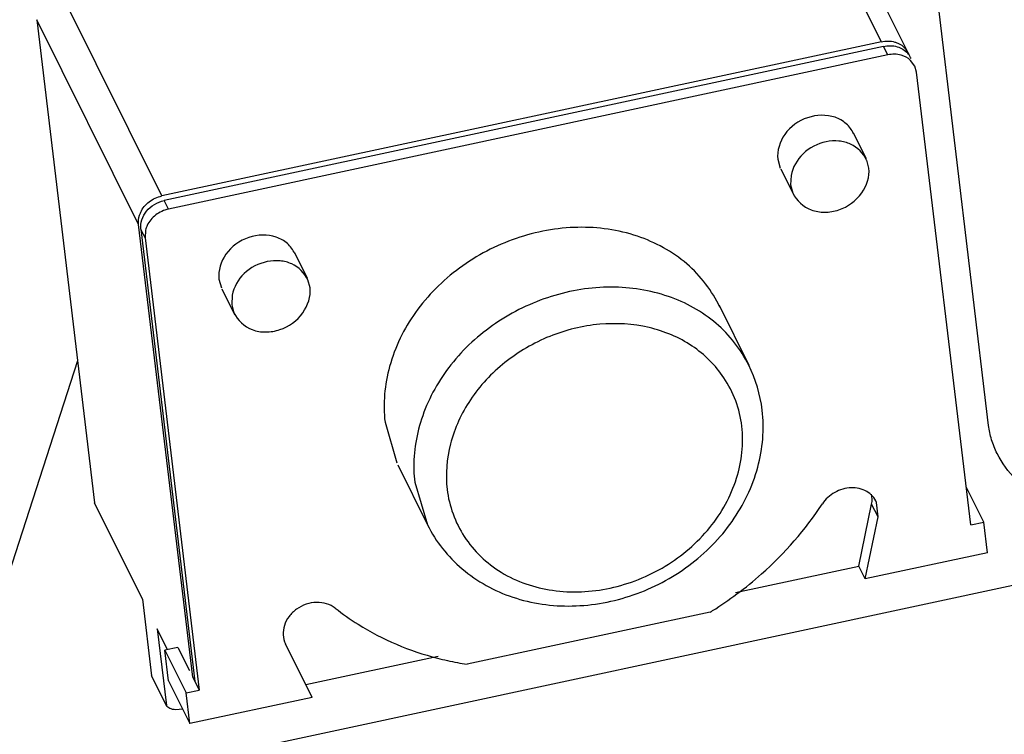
# Model space of a CAD drawing. Header units: millimetres. Extents: x -117 to 182, y -33 to 89.
# Tile 42 of 135: x -91.99 to -86.5, y -13.76 to -9.78. Entities that reach past the tile are written whole.
import ezdxf

# ---------------------------------------------------------------- set-up
doc = ezdxf.new("R2010")
doc.units = ezdxf.units.MM
doc.header["$LTSCALE"] = 1.21
doc.header["$MEASUREMENT"] = 0
doc.layers.get('0').update_dxf_attribs({"linetype": 'CONTINUOUS'})

msp = doc.modelspace()

# ---------------------------------------------------------------- linework, layer by layer
at = {"color": 7, "linetype": 'Continuous'}
for p, q in [((-86.5911, -12.0354), (-86.9896, -8.7026)), ((-87.1885, -9.8978), (-87.7557, -8.7566)), ((-87.0389, -9.9593), (-87.606, -8.8181)), ((-91.1983, -10.7571), (-91.7654, -9.6159)), ((-91.3279, -10.9164), (-91.895, -9.7752)), ((-91.895, -9.7752), (-91.5731, -12.467)), ((-87.1885, -9.8978), (-91.1983, -10.7571)), ((-87.1758, -9.9236), (-91.1855, -10.7829)), ((-87.1521, -9.9712), (-87.1758, -9.9236)), ((-87.1521, -9.9712), (-91.1618, -10.8305)), ((-87.0226, -9.9921), (-87.0261, -9.985)), ((-87.002, -10.0336), (-87.0254, -10.0017)), ((-86.9918, -10.0683), (-87.002, -10.0336)), ((-86.6904, -12.5893), (-86.9918, -10.0683)), ((-87.3449, -10.4054), (-87.2739, -10.5483)), ((-87.7655, -10.5528), (-87.7518, -10.6019)), ((-87.2579, -10.6021), (-87.27, -10.5569)), ((-87.7495, -10.6065), (-87.6785, -10.7494)), ((-87.6919, -10.6426), (-87.6945, -10.6956)), ((-87.6945, -10.6956), (-87.6824, -10.7409)), ((-91.1618, -10.8305), (-91.1855, -10.7829)), ((-91.0264, -13.4373), (-91.3279, -10.9164)), ((-91.2914, -10.9897), (-91.3151, -10.9421)), ((-91.3151, -10.9421), (-91.0136, -13.463)), ((-91.2886, -10.9471), (-91.2914, -10.9897)), ((-91.2914, -10.9897), (-90.99, -13.5107)), ((-90.4594, -11.0729), (-90.3884, -11.2158)), ((-90.88, -11.2202), (-90.8662, -11.2693)), ((-90.3724, -11.2695), (-90.3845, -11.2243)), ((-90.864, -11.274), (-90.793, -11.4169)), ((-90.8063, -11.31), (-90.809, -11.3631)), ((-90.809, -11.3631), (-90.7969, -11.4083)), ((-88.0928, -11.3658), (-87.9271, -11.6992)), ((-91.6677, -11.6763), (-92.053, -12.8661)), ((-89.9545, -12.0179), (-89.8894, -12.2445)), ((-89.8839, -12.2559), (-89.7182, -12.5893)), ((-89.7888, -12.3513), (-89.7182, -12.5893)), ((-86.6179, -12.5737), (-86.7158, -12.3768)), ((-91.3068, -13.0028), (-91.5731, -12.467)), ((-87.3146, -12.8193), (-87.2426, -12.4738)), ((-87.2071, -12.5452), (-87.2426, -12.4738)), ((-87.2071, -12.5452), (-87.2148, -12.4641)), ((-87.2791, -12.8907), (-87.2071, -12.5452)), ((-86.6904, -12.5893), (-86.6179, -12.5737)), ((-86.5975, -12.7446), (-86.6179, -12.5737)), ((-86.5975, -12.7446), (-87.2791, -12.8907)), ((-91.6236, -14.0326), (-85.8265, -12.7902)), ((-88.0005, -12.9662), (-87.3146, -12.8193)), ((-87.2791, -12.8907), (-87.3146, -12.8193)), ((-91.3068, -13.0028), (-91.2557, -13.4301)), ((-88.1423, -13.0757), (-89.4972, -13.3661)), ((-91.1682, -13.2818), (-91.224, -13.1696)), ((-91.224, -13.1696), (-91.1729, -13.5968)), ((-91.1083, -13.2725), (-91.1808, -13.288)), ((-91.1083, -13.2725), (-91.0443, -13.4013)), ((-90.3604, -13.551), (-90.5093, -13.2529)), ((-91.1808, -13.288), (-91.0624, -13.5262)), ((-91.1603, -13.459), (-91.1808, -13.288)), ((-90.3959, -13.4796), (-89.6574, -13.3213)), ((-91.1729, -13.5968), (-91.2557, -13.4301)), ((-91.0264, -13.4373), (-90.99, -13.5107)), ((-91.1603, -13.459), (-91.042, -13.6971)), ((-91.0624, -13.5262), (-90.99, -13.5107)), ((-91.042, -13.6971), (-91.0624, -13.5262)), ((-90.3604, -13.551), (-91.042, -13.6971)), ((-91.0818, -13.6168), (-91.1213, -13.62))]:
    msp.add_line(p, q, dxfattribs=at)
for centre, radius, start, end in [((-87.1375, -10.0083), 0.11, 25.8664, 41.7327), ((-87.1239, -10.0334), 0.1091, 34.5616, 40.7919), ((-87.1378, -10.0083), 0.1103, 19.4512, 25.8531), ((-87.1248, -10.034), 0.1102, 25.8549, 34.5533), ((-91.1554, -10.9794), 0.1371, 155.0145, 166.3665), ((-89.0639, -12.2651), 0.7301, 181.5152, 186.7868), ((-89.2427, -11.2949), 2.0934, 302.1384, 306.6403), ((-89.2424, -11.2953), 2.0929, 301.7136, 302.1391), ((-89.2377, -11.6793), 1.7066, 255.5952, 259.4358), ((-89.2316, -11.6476), 1.7389, 259.4289, 261.2124)]:
    msp.add_arc(centre, radius, start, end, dxfattribs=at)
for points, knots in [([(-70.5958, -8.2665), (-71.1788, -9.8632), (-72.6158, -11.6778), (-74.6952, -13.4357), (-76.4652, -14.7053), (-79.0115, -16.1383), (-82.4294, -17.564), (-86.1786, -18.6923), (-90.1424, -19.4883), (-94.1971, -19.9269), (-98.216, -19.9944), (-102.0735, -19.6889), (-105.6506, -19.0199), (-108.8372, -18.0079), (-111.1582, -16.8681), (-112.7111, -15.7969), (-113.9683, -14.7099), (-114.9642, -13.4685), (-115.5945, -12.1111), (-115.7822, -11.4186), (-115.8437, -11.0726)], [0, 0, 0, 0, 0.097112, 0.125707, 0.155996, 0.221316, 0.292162, 0.367151, 0.444632, 0.522805, 0.599828, 0.673927, 0.743505, 0.807273, 0.864404, 0.890437, 0.914835, 0.959258, 0.979921, 1, 1, 1, 1]), ([(-72.7402, -8.5159), (-73.0298, -8.8703), (-73.502, -9.3862), (-74.1879, -10.0372), (-74.9478, -10.6961), (-75.9935, -11.4914), (-77.3696, -12.3837), (-78.8744, -13.2206), (-80.4956, -13.9954), (-82.2204, -14.7021), (-84.0349, -15.3349), (-85.9244, -15.8887), (-87.8738, -16.359), (-89.8674, -16.7422), (-91.8891, -17.0349), (-93.9226, -17.235), (-95.9514, -17.3408), (-97.9593, -17.3514), (-99.2876, -17.2944), (-99.9445, -17.2494)], [0, 0, 0, 0, 0.046591, 0.071036, 0.096249, 0.14895, 0.204614, 0.263076, 0.324107, 0.38743, 0.452725, 0.519639, 0.587793, 0.656791, 0.726223, 0.795672, 0.864724, 0.932966, 1, 1, 1, 1]), ([(-87.1758, -9.9236), (-87.1511, -9.9183), (-87.1007, -9.9184), (-87.0565, -9.9446), (-87.0413, -9.9622)], [0, 0, 0, 0, 0.521064, 1, 1, 1, 1]), ([(-87.114, -9.8995), (-87.1083, -9.9011), (-87.0865, -9.9086), (-87.0668, -9.9223), (-87.0554, -9.935)], [0, 0, 0, 0, 0.259083, 1, 1, 1, 1]), ([(-87.3431, -10.4103), (-87.3528, -10.3894), (-87.3817, -10.3505), (-87.4691, -10.3013), (-87.6065, -10.3069), (-87.7371, -10.3991), (-87.7712, -10.5052), (-87.7655, -10.5528)], [0, 0, 0, 0, 0.115885, 0.236121, 0.493217, 0.758439, 1, 1, 1, 1]), ([(-87.2707, -10.5572), (-87.2881, -10.5191), (-87.3392, -10.4693), (-87.4261, -10.4474), (-87.5217, -10.4539), (-87.6329, -10.5099), (-87.6827, -10.5976), (-87.6919, -10.6426)], [0, 0, 0, 0, 0.22933, 0.353183, 0.48373, 0.748444, 1, 1, 1, 1]), ([(-87.6817, -10.7405), (-87.6625, -10.7826), (-87.6023, -10.837), (-87.5035, -10.8516), (-87.3985, -10.834), (-87.2881, -10.7555), (-87.2522, -10.6498), (-87.2579, -10.6021)], [0, 0, 0, 0, 0.232149, 0.359284, 0.493222, 0.75884, 1, 1, 1, 1]), ([(-91.3151, -10.9421), (-91.3192, -10.9075), (-91.2916, -10.8302), (-91.2228, -10.7909), (-91.1855, -10.7829)], [0, 0, 0, 0, 0.477148, 1, 1, 1, 1]), ([(-91.3279, -10.9164), (-91.3299, -10.8993), (-91.3271, -10.8752), (-91.3186, -10.8536), (-91.3161, -10.8481)], [0, 0, 0, 0, 0.740184, 1, 1, 1, 1]), ([(-72.4541, -10.9086), (-72.6768, -11.1812), (-73.1579, -11.7206), (-73.9581, -12.491), (-74.8508, -13.239), (-75.8316, -13.961), (-76.8958, -14.6537), (-78.0383, -15.3136), (-79.2536, -15.9377), (-80.5357, -16.5229), (-81.8786, -17.0665), (-83.2757, -17.5657), (-84.7202, -18.0182), (-86.2052, -18.4218), (-87.7235, -18.7745), (-89.2677, -19.0746), (-90.8302, -19.3206), (-91.8795, -19.4479), (-92.4055, -19.5022)], [0, 0, 0, 0, 0.047546, 0.097514, 0.149926, 0.204754, 0.261933, 0.321361, 0.382904, 0.446405, 0.511683, 0.57854, 0.64676, 0.716114, 0.786365, 0.857265, 0.928562, 1, 1, 1, 1]), ([(-90.4575, -11.0777), (-90.4673, -11.0569), (-90.4962, -11.018), (-90.5836, -10.9688), (-90.7209, -10.9743), (-90.8515, -11.0666), (-90.8857, -11.1726), (-90.88, -11.2202)], [0, 0, 0, 0, 0.115885, 0.236121, 0.493217, 0.758439, 1, 1, 1, 1]), ([(-88.0881, -11.3776), (-88.1317, -11.2862), (-88.2615, -11.116), (-88.5483, -10.9606), (-88.885, -10.9134), (-89.2315, -10.9777), (-89.5477, -11.1428), (-89.7971, -11.3909), (-89.9454, -11.6941), (-89.9669, -11.9146), (-89.9545, -12.0179)], [0, 0, 0, 0, 0.114551, 0.2336, 0.359596, 0.491644, 0.62552, 0.756917, 0.882391, 1, 1, 1, 1]), ([(-90.3852, -11.2247), (-90.4025, -11.1866), (-90.4537, -11.1367), (-90.5405, -11.1149), (-90.6362, -11.1213), (-90.7474, -11.1773), (-90.7972, -11.2651), (-90.8063, -11.31)], [0, 0, 0, 0, 0.22933, 0.353183, 0.48373, 0.748444, 1, 1, 1, 1]), ([(-90.7962, -11.408), (-90.777, -11.4501), (-90.7167, -11.5044), (-90.618, -11.5191), (-90.513, -11.5015), (-90.4025, -11.4229), (-90.3667, -11.3172), (-90.3724, -11.2695)], [0, 0, 0, 0, 0.232149, 0.359284, 0.493222, 0.75884, 1, 1, 1, 1]), ([(-87.9279, -11.6996), (-87.9718, -11.6118), (-88.0988, -11.4489), (-88.3751, -11.2978), (-88.6994, -11.2476), (-89.0351, -11.3023), (-89.346, -11.452), (-89.5978, -11.6826), (-89.7597, -11.9691), (-89.7965, -12.1822), (-89.7937, -12.2844)], [0, 0, 0, 0, 0.114285, 0.232938, 0.358283, 0.489622, 0.623126, 0.754729, 0.880982, 1, 1, 1, 1]), ([(-88.0662, -11.7695), (-88.1123, -11.7003), (-88.2374, -11.577), (-88.4846, -11.4747), (-88.7633, -11.4584), (-89.0428, -11.527), (-89.2933, -11.673), (-89.4885, -11.8808), (-89.6027, -12.1292), (-89.6184, -12.3078), (-89.6084, -12.3917)], [0, 0, 0, 0, 0.115065, 0.23552, 0.362667, 0.494936, 0.628176, 0.758539, 0.883052, 1, 1, 1, 1]), ([(-72.4942, -11.7425), (-72.9809, -12.2935), (-74.0759, -13.3566), (-75.9598, -14.7786), (-78.1098, -16.0687), (-80.4932, -17.2158), (-83.0761, -18.2067), (-86.7677, -19.3125), (-91.5964, -20.2164), (-96.5021, -20.4764), (-100.3504, -20.2721), (-103.094, -19.9181), (-105.6806, -19.3653), (-108.0742, -18.6184), (-110.2402, -17.6807), (-111.5549, -16.9057), (-112.1578, -16.485)], [0, 0, 0, 0, 0.051851, 0.107244, 0.166149, 0.228407, 0.293576, 0.361064, 0.500002, 0.63894, 0.706427, 0.771596, 0.833853, 0.892757, 0.948149, 1, 1, 1, 1]), ([(-72.4942, -11.7425), (-72.9586, -12.2682), (-74.0178, -13.2922), (-75.8578, -14.6727), (-77.9893, -15.9444), (-80.3761, -17.0862), (-82.9783, -18.0792), (-86.715, -19.1932), (-91.6094, -20.1064), (-96.5812, -20.3729), (-100.4752, -20.1712), (-103.2382, -19.8198), (-105.8269, -19.273), (-108.1982, -18.5396), (-110.3118, -17.6319), (-111.5825, -16.8864), (-112.1578, -16.485)], [0, 0, 0, 0, 0.049569, 0.103712, 0.162224, 0.224672, 0.290454, 0.358839, 0.499999, 0.64116, 0.709544, 0.775326, 0.837774, 0.896287, 0.95043, 1, 1, 1, 1]), ([(-83.1377, -11.8277), (-83.1777, -11.9512), (-83.2849, -12.093), (-83.4421, -12.2296), (-83.5771, -12.3287), (-83.7726, -12.4406), (-84.0359, -12.5519), (-84.3257, -12.6398), (-84.6325, -12.7016), (-84.9464, -12.7352), (-85.2573, -12.7396), (-85.5551, -12.7147), (-85.8304, -12.6611), (-86.0744, -12.5807), (-86.2796, -12.4756), (-86.44, -12.3485), (-86.5333, -12.2225), (-86.5764, -12.1163), (-86.5879, -12.0623), (-86.5911, -12.0354)], [0, 0, 0, 0, 0.096386, 0.124875, 0.155105, 0.220459, 0.291532, 0.3669, 0.444847, 0.523498, 0.600934, 0.67531, 0.744975, 0.808609, 0.865403, 0.915298, 0.959319, 0.979892, 1, 1, 1, 1]), ([(-89.7182, -12.5893), (-89.6717, -12.6828), (-89.535, -12.8537), (-89.2449, -13.0129), (-88.9069, -13.06), (-88.5638, -12.9957), (-88.2522, -12.8319), (-88.0069, -12.5843), (-87.8597, -12.2792), (-87.8398, -12.0562), (-87.8524, -11.9505)], [0, 0, 0, 0, 0.117531, 0.23857, 0.364302, 0.494243, 0.625595, 0.754943, 0.88012, 1, 1, 1, 1]), ([(-89.6084, -12.3917), (-89.5973, -12.4845), (-89.53, -12.6696), (-89.3128, -12.8755), (-89.0173, -12.9747), (-88.6931, -12.9586), (-88.3843, -12.8359), (-88.1334, -12.621), (-87.9787, -12.3438), (-87.9543, -12.1363), (-87.9659, -12.0397)], [0, 0, 0, 0, 0.114292, 0.230947, 0.354184, 0.485034, 0.61996, 0.753486, 0.881006, 1, 1, 1, 1]), ([(-87.2155, -12.4644), (-87.2264, -12.4393), (-87.2679, -12.3938), (-87.3595, -12.375), (-87.4508, -12.4027), (-87.5003, -12.4459), (-87.5173, -12.472)], [0, 0, 0, 0, 0.228161, 0.474979, 0.739983, 1, 1, 1, 1]), ([(-87.9934, -12.9746), (-87.9461, -12.9395), (-87.7664, -12.7936), (-87.6116, -12.6166), (-87.5173, -12.472)], [0, 0, 0, 0, 0.254265, 1, 1, 1, 1]), ([(-90.2317, -13.0537), (-90.26, -13.0312), (-90.3397, -13.0098), (-90.4344, -13.0432), (-90.4915, -13.098), (-90.5256, -13.1629), (-90.5246, -13.2224), (-90.5093, -13.2529)], [0, 0, 0, 0, 0.243892, 0.509718, 0.642713, 0.769832, 1, 1, 1, 1]), ([(-90.2317, -13.0537), (-90.1911, -13.086), (-90.0177, -13.2087), (-89.8175, -13.2923), (-89.6623, -13.3322)], [0, 0, 0, 0, 0.244533, 1, 1, 1, 1]), ([(-91.1213, -13.62), (-91.1325, -13.6192), (-91.1514, -13.6155), (-91.1693, -13.6041), (-91.1729, -13.5968)], [0, 0, 0, 0, 0.582611, 1, 1, 1, 1])]:
    msp.add_open_spline(points, degree=3, knots=knots, dxfattribs=at)
for points in [[(-87.1885, -9.8978), (-87.1643, -9.8926), (-87.138, -9.8928), (-87.114, -9.8995)], [(-87.0776, -9.9728), (-87.1015, -9.9662), (-87.1278, -9.966), (-87.1521, -9.9712)], [(-87.0254, -10.0017), (-87.0399, -9.9881), (-87.0584, -9.9781), (-87.0776, -9.9728)], [(-91.3161, -10.8481), (-91.3055, -10.8254), (-91.2885, -10.8051), (-91.2687, -10.7898)], [(-91.2687, -10.7898), (-91.2482, -10.7741), (-91.2236, -10.7625), (-91.1983, -10.7571)], [(-91.2322, -10.8632), (-91.2521, -10.8785), (-91.2691, -10.8988), (-91.2796, -10.9215)], [(-91.1618, -10.8305), (-91.1871, -10.8359), (-91.2117, -10.8474), (-91.2322, -10.8632)], [(-87.8524, -11.9505), (-87.8628, -11.8637), (-87.8883, -11.7775), (-87.9271, -11.6992)], [(-87.9659, -12.0397), (-87.9773, -11.9443), (-88.0129, -11.8494), (-88.0662, -11.7695)], [(-87.2426, -12.4738), (-87.2388, -12.4556), (-87.239, -12.4362), (-87.243, -12.4181)]]:
    msp.add_open_spline(points, degree=3, dxfattribs=at)

doc.saveas('drawing.dxf')
